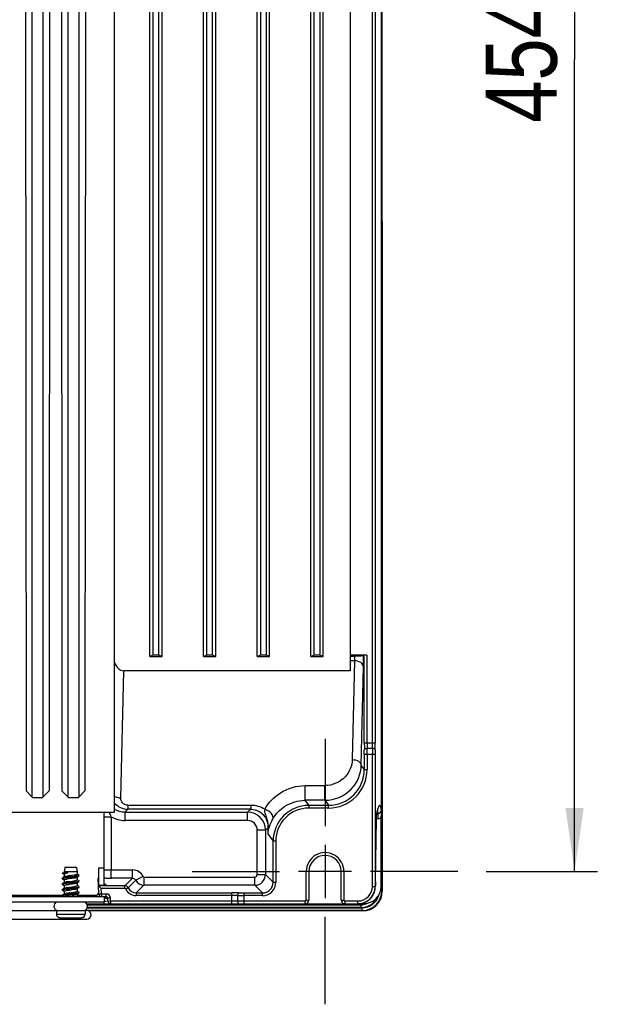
# Model space of a CAD drawing. Header units: inches. Extents: x 0 to 117, y 0 to 83.
# Tile 60 of 64: x 82.11 to 88.46, y 33.07 to 43.91. Entities that reach past the tile are written whole.
import ezdxf

# ---------------------------------------------------------------- set-up
doc = ezdxf.new("R2010")
doc.units = ezdxf.units.IN
doc.header["$LTSCALE"] = 6.431102
doc.header["$MEASUREMENT"] = 0
doc.linetypes.add('CENTER', pattern=[0.6, 0.375, -0.075, 0.075, -0.075])
doc.layers.get('0').update_dxf_attribs({"linetype": 'CONTINUOUS'})
doc.layers.add('DEFAULT_1', color=7, linetype='CENTER')
doc.styles.get("Standard").update_dxf_attribs({"font": 'txt', "width": 0.8})
doc.dimstyles.new('DIMSTYLE_1', dxfattribs={"dimtxt": 0.78125, "dimasz": 0.7, "dimexe": 0.18, "dimexo": 0.0625, "dimgap": 0.09, "dimtad": 1, "dimdec": 0, "dimzin": 4, "dimdsep": 46, "dimtxsty": 'STANDARD', "dimblk": '_FILLED', "dimblk1": '_FILLED', "dimblk2": '_FILLED', "dimcen": 0.09, "dimadec": 0, "dimazin": 0, "dimtfac": 1, "dimtdec": 0, "dimtofl": 0, "dimtmove": 0, "dimatfit": 3, "dimldrblk": '_FILLED', "dimfxl": 1, "dimtolj": 1, "dimtzin": 4, "dimarcsym": 0})

# ---------------------------------------------------------------- blocks, each defined once
blk = doc.blocks.new('_FILLED')
at = {"color": 0, "linetype": 'BYBLOCK'}
blk.add_solid([(0, 0), (-1, 0.143), (-1, -0.143)], dxfattribs=at)
blk = doc.blocks.new('*D6')
at = {"color": 7, "linetype": 'CONTINUOUS'}
for p, q in [((87.242, 52.405), (88.463, 52.405)), ((88.213, 52.405), (88.213, 43.468)), ((88.213, 34.531), (88.213, 43.468)), ((87.242, 34.531), (88.463, 34.531))]:
    blk.add_line(p, q, dxfattribs=at)
at = {"color": 7, "linetype": 'CONTINUOUS', "xscale": 0.7, "yscale": 0.7, "zscale": 0.7}
for p, rotation in [((88.213, 52.405), 90), ((88.213, 34.531), 270)]:
    blk.add_blockref('_FILLED', p, dxfattribs=dict(at, rotation=rotation))
at = {"color": 7, "linetype": 'CONTINUOUS', "insert": (87.236, 43.468), "char_height": 0.7812, "width": 1.875, "attachment_point": 2, "rotation": 90, "line_spacing_factor": 0.9}
blk.add_mtext('454', dxfattribs=at)

msp = doc.modelspace()

# ---------------------------------------------------------------- linework, layer by layer
at = {"color": 7, "linetype": 'CONTINUOUS'}
for p, q in [((86.098, 41.684), (86.098, 52.811)), ((86.092, 52.612), (86.092, 41.995)), ((86.088, 35.162), (86.088, 51.398)), ((85.99, 35.948), (85.99, 50.988)), ((86.02, 50.988), (86.02, 35.948)), ((82.171, 49.441), (82.179, 35.42)), ((82.442, 49.441), (82.433, 35.42)), ((82.564, 49.441), (82.573, 35.42)), ((82.836, 49.441), (82.827, 35.42)), ((83.153, 35.182), (83.153, 49.441)), ((82.247, 35.347), (82.247, 49.358)), ((82.365, 49.358), (82.365, 35.347)), ((82.641, 35.347), (82.641, 49.358)), ((82.759, 49.358), (82.759, 35.347)), ((83.539, 36.898), (83.539, 49.366)), ((83.579, 36.912), (83.579, 49.366)), ((83.637, 49.366), (83.637, 36.912)), ((83.677, 36.898), (83.677, 49.366)), ((84.13, 36.898), (84.13, 49.366)), ((84.169, 36.912), (84.169, 49.366)), ((84.228, 49.366), (84.228, 36.912)), ((84.267, 36.898), (84.267, 49.366)), ((84.72, 36.898), (84.72, 49.366)), ((84.76, 36.912), (84.76, 49.366)), ((84.819, 49.366), (84.819, 36.912)), ((84.858, 36.898), (84.858, 49.366)), ((85.311, 36.898), (85.311, 49.366)), ((85.35, 36.912), (85.35, 49.366)), ((85.409, 49.366), (85.409, 36.912)), ((85.449, 36.898), (85.449, 49.366)), ((85.744, 49.366), (85.744, 36.741)), ((86.088, 41.995), (86.092, 41.995)), ((86.093, 41.967), (86.092, 41.995)), ((86.098, 41.684), (86.093, 41.967)), ((86.088, 41.854), (86.092, 41.856)), ((86.092, 41.856), (86.093, 41.856)), ((86.093, 41.855), (86.093, 41.856)), ((86.093, 41.855), (86.093, 41.856)), ((86.093, 41.856), (86.093, 34.319)), ((86.093, 41.855), (86.093, 41.855)), ((86.093, 41.854), (86.093, 41.854)), ((86.093, 41.854), (86.093, 41.854)), ((86.096, 41.684), (86.098, 41.571)), ((86.098, 41.682), (86.098, 41.684)), ((86.098, 41.572), (86.098, 34.314)), ((83.579, 36.912), (83.539, 36.898)), ((83.539, 36.898), (83.677, 36.898)), ((83.677, 36.898), (83.637, 36.912)), ((84.169, 36.912), (84.13, 36.898)), ((84.13, 36.898), (84.267, 36.898)), ((84.267, 36.898), (84.228, 36.912)), ((84.76, 36.912), (84.72, 36.898)), ((84.72, 36.898), (84.858, 36.898)), ((84.858, 36.898), (84.819, 36.912)), ((85.35, 36.912), (85.311, 36.898)), ((85.311, 36.898), (85.449, 36.898)), ((85.449, 36.898), (85.409, 36.912)), ((85.929, 36.913), (85.744, 36.913)), ((85.744, 36.901), (85.792, 36.901)), ((85.791, 36.849), (85.744, 36.849)), ((85.791, 36.849), (85.767, 35.762)), ((85.9, 36.913), (85.891, 36.904)), ((85.9, 35.948), (85.9, 36.913)), ((85.929, 36.913), (85.929, 35.948)), ((83.222, 35.339), (83.253, 36.741)), ((85.744, 36.741), (83.253, 36.741)), ((85.866, 35.699), (85.89, 36.786)), ((85.9, 35.948), (86.02, 35.948)), ((85.99, 35.883), (85.93, 35.883)), ((86.019, 35.819), (85.901, 35.819)), ((85.901, 35.653), (85.901, 35.819)), ((85.93, 35.819), (85.93, 35.653)), ((85.989, 34.365), (85.989, 35.819)), ((86.019, 35.819), (86.019, 34.365)), ((85.901, 35.653), (85.866, 35.699)), ((85.901, 35.653), (85.93, 35.653)), ((85.249, 35.476), (85.466, 35.476)), ((85.249, 35.314), (85.249, 35.476)), ((85.466, 35.314), (85.466, 35.476)), ((82.179, 35.42), (82.247, 35.347)), ((82.365, 35.347), (82.433, 35.42)), ((82.573, 35.42), (82.641, 35.347)), ((82.759, 35.347), (82.827, 35.42)), ((83.299, 35.259), (84.65, 35.259)), ((83.299, 35.259), (83.299, 35.216)), ((84.65, 35.259), (84.65, 35.216)), ((85.466, 35.314), (85.249, 35.314)), ((85.29, 35.259), (85.249, 35.314)), ((85.29, 35.259), (85.507, 35.259)), ((85.29, 35.259), (85.29, 35.229)), ((85.507, 35.229), (85.29, 35.229)), ((85.466, 35.314), (85.507, 35.259)), ((85.507, 35.229), (85.507, 35.259)), ((77.61, 35.182), (83.035, 35.182)), ((83.035, 35.182), (83.035, 34.57)), ((83.036, 35.182), (83.153, 35.182)), ((83.036, 35.134), (83.115, 35.134)), ((83.115, 35.134), (83.115, 34.548)), ((83.265, 35.182), (83.299, 35.216)), ((83.265, 35.182), (84.616, 35.182)), ((83.265, 35.182), (83.265, 35.092)), ((84.65, 35.216), (83.299, 35.216)), ((84.65, 35.216), (84.616, 35.182)), ((84.616, 35.092), (84.616, 35.182)), ((86.034, 35.122), (86.034, 35.129)), ((86.034, 35.11), (86.034, 35.122)), ((86.036, 35.156), (86.035, 35.15)), ((86.035, 35.153), (86.036, 35.156)), ((86.049, 35.169), (86.049, 35.109)), ((86.085, 34.365), (86.086, 35.136)), ((84.616, 35.092), (83.265, 35.092)), ((84.812, 34.986), (84.839, 35.013)), ((84.839, 35.013), (84.838, 34.944)), ((86.022, 34.421), (86.034, 35.11)), ((86.049, 35.109), (86.033, 35.108)), ((86.033, 35.098), (86.033, 35.099)), ((84.812, 34.986), (84.722, 34.986)), ((84.722, 34.497), (84.722, 34.986)), ((84.812, 34.986), (84.812, 34.497)), ((84.838, 34.944), (84.897, 34.865)), ((84.926, 34.865), (84.897, 34.865)), ((84.897, 34.412), (84.897, 34.865)), ((84.926, 34.865), (84.926, 34.412)), ((85.468, 34.823), (85.468, 34.238)), ((82.605, 34.573), (82.6, 34.526)), ((82.735, 34.573), (82.605, 34.573)), ((82.735, 34.573), (82.741, 34.526)), ((82.979, 34.57), (83.039, 34.57)), ((82.979, 34.379), (82.979, 34.57)), ((83.039, 34.379), (83.039, 34.57)), ((82.643, 34.514), (82.578, 34.514)), ((82.579, 34.513), (82.578, 34.514)), ((82.58, 34.461), (82.584, 34.462)), ((82.602, 34.474), (82.588, 34.465)), ((82.6, 34.526), (82.6, 34.513)), ((82.6, 34.5), (82.6, 34.474)), ((82.741, 34.526), (82.601, 34.526)), ((82.602, 34.474), (82.604, 34.475)), ((82.614, 34.478), (82.621, 34.479)), ((82.621, 34.479), (82.639, 34.482)), ((82.652, 34.466), (82.69, 34.47)), ((82.659, 34.485), (82.68, 34.488)), ((82.661, 34.473), (82.686, 34.476)), ((82.691, 34.49), (82.71, 34.493)), ((82.733, 34.466), (82.737, 34.468)), ((82.737, 34.468), (82.739, 34.469)), ((82.741, 34.526), (82.741, 34.505)), ((82.741, 34.503), (82.741, 34.504)), ((82.741, 34.469), (82.741, 34.44)), ((82.761, 34.482), (82.763, 34.483)), ((82.763, 34.491), (82.762, 34.492)), ((83.039, 34.548), (83.351, 34.548)), ((83.351, 34.457), (83.351, 34.548)), ((83.468, 34.474), (83.386, 34.435)), ((83.475, 34.469), (84.694, 34.469)), ((83.475, 34.469), (83.475, 34.379)), ((84.694, 34.379), (84.694, 34.469)), ((84.722, 34.497), (84.812, 34.497)), ((84.897, 34.412), (84.812, 34.497)), ((85.261, 34.531), (85.175, 34.531)), ((85.29, 34.531), (85.261, 34.531)), ((85.261, 34.216), (85.261, 34.531)), ((85.645, 34.531), (85.29, 34.531)), ((85.29, 34.531), (85.29, 34.216)), ((85.674, 34.531), (85.645, 34.531)), ((85.645, 34.216), (85.645, 34.531)), ((85.76, 34.531), (85.674, 34.531)), ((85.674, 34.531), (85.674, 34.216)), ((82.578, 34.459), (82.579, 34.46)), ((82.578, 34.458), (82.578, 34.459)), ((82.578, 34.458), (82.578, 34.452)), ((82.578, 34.395), (82.578, 34.389)), ((82.578, 34.388), (82.578, 34.389)), ((82.579, 34.387), (82.578, 34.388)), ((82.579, 34.46), (82.58, 34.461)), ((82.58, 34.461), (82.58, 34.455)), ((82.58, 34.455), (82.602, 34.442)), ((82.588, 34.4), (82.595, 34.401)), ((82.602, 34.411), (82.593, 34.405)), ((82.6, 34.442), (82.6, 34.411)), ((82.6, 34.374), (82.6, 34.348)), ((82.602, 34.411), (82.603, 34.411)), ((82.603, 34.403), (82.623, 34.406)), ((82.617, 34.447), (82.624, 34.448)), ((82.631, 34.386), (82.65, 34.389)), ((82.633, 34.45), (82.652, 34.453)), ((82.633, 34.355), (82.652, 34.358)), ((82.636, 34.419), (82.655, 34.422)), ((82.652, 34.453), (82.683, 34.457)), ((82.652, 34.358), (82.684, 34.363)), ((82.655, 34.422), (82.687, 34.426)), ((82.66, 34.41), (82.686, 34.413)), ((82.66, 34.404), (82.686, 34.407)), ((82.66, 34.391), (82.681, 34.394)), ((82.683, 34.457), (82.703, 34.46)), ((82.684, 34.363), (82.704, 34.366)), ((82.687, 34.426), (82.706, 34.429)), ((82.691, 34.395), (82.71, 34.398)), ((82.732, 34.403), (82.736, 34.404)), ((82.736, 34.404), (82.739, 34.406)), ((82.741, 34.406), (82.741, 34.377)), ((82.758, 34.355), (82.761, 34.356)), ((82.76, 34.418), (82.761, 34.419)), ((82.761, 34.419), (82.762, 34.419)), ((82.763, 34.365), (82.762, 34.366)), ((82.763, 34.364), (82.763, 34.365)), ((82.979, 34.458), (82.974, 34.458)), ((82.979, 34.284), (82.974, 34.458)), ((83.267, 34.374), (82.976, 34.374)), ((83.007, 34.344), (82.976, 34.374)), ((82.996, 34.379), (83.034, 34.379)), ((83.055, 34.388), (83.055, 34.38)), ((83.351, 34.457), (83.118, 34.457)), ((83.351, 34.457), (83.267, 34.374)), ((83.267, 34.344), (83.267, 34.374)), ((83.386, 34.435), (83.303, 34.351)), ((83.392, 34.295), (83.475, 34.379)), ((84.694, 34.379), (83.475, 34.379)), ((84.694, 34.379), (84.779, 34.294)), ((84.897, 34.412), (84.926, 34.412)), ((85.989, 34.365), (86.019, 34.365)), ((86.022, 34.421), (86.022, 34.42)), ((77.821, 34.255), (83.059, 34.255)), ((82.577, 34.265), (78.284, 34.265)), ((82.578, 34.332), (82.578, 34.326)), ((82.579, 34.325), (82.578, 34.325)), ((82.578, 34.27), (82.579, 34.271)), ((82.578, 34.27), (82.578, 34.264)), ((82.578, 34.269), (82.578, 34.27)), ((82.578, 34.269), (82.578, 34.263)), ((82.578, 34.264), (82.595, 34.255)), ((82.578, 34.263), (82.578, 34.264)), ((82.579, 34.262), (82.584, 34.259)), ((82.602, 34.348), (82.593, 34.342)), ((82.602, 34.285), (82.593, 34.279)), ((82.6, 34.339), (82.619, 34.342)), ((82.6, 34.311), (82.6, 34.285)), ((82.6, 34.276), (82.616, 34.279)), ((82.601, 34.315), (82.604, 34.317)), ((82.602, 34.285), (82.604, 34.286)), ((82.615, 34.289), (82.622, 34.29)), ((82.619, 34.342), (82.656, 34.346)), ((82.62, 34.336), (82.656, 34.34)), ((82.63, 34.292), (82.649, 34.295)), ((82.634, 34.261), (82.654, 34.264)), ((82.637, 34.324), (82.657, 34.327)), ((82.651, 34.283), (82.69, 34.287)), ((82.652, 34.277), (82.69, 34.281)), ((82.654, 34.264), (82.685, 34.268)), ((82.656, 34.346), (82.682, 34.349)), ((82.656, 34.34), (82.682, 34.343)), ((82.657, 34.327), (82.688, 34.332)), ((82.659, 34.296), (82.68, 34.299)), ((82.685, 34.268), (82.705, 34.271)), ((82.688, 34.332), (82.708, 34.335)), ((82.691, 34.301), (82.71, 34.304)), ((82.732, 34.34), (82.735, 34.341)), ((82.734, 34.277), (82.738, 34.279)), ((82.735, 34.341), (82.739, 34.343)), ((82.738, 34.279), (82.739, 34.28)), ((82.954, 34.265), (82.74, 34.265)), ((82.741, 34.343), (82.741, 34.314)), ((82.741, 34.28), (82.741, 34.253)), ((82.761, 34.293), (82.763, 34.294)), ((82.763, 34.3), (82.763, 34.301)), ((82.763, 34.294), (82.763, 34.295)), ((82.979, 34.284), (83.008, 34.284)), ((83.267, 34.344), (83.007, 34.344)), ((83.008, 34.284), (83.007, 34.344)), ((83.008, 34.284), (83.059, 34.284)), ((83.008, 34.284), (83.008, 34.255)), ((83.039, 34.255), (83.039, 34.196)), ((83.059, 34.255), (83.059, 34.284)), ((83.276, 34.339), (83.303, 34.351)), ((83.392, 34.295), (84.444, 34.295)), ((83.392, 34.295), (83.392, 34.266)), ((84.444, 34.266), (83.392, 34.266)), ((84.444, 34.176), (84.444, 34.295)), ((84.508, 34.206), (84.508, 34.265)), ((84.573, 34.294), (84.779, 34.294)), ((84.573, 34.294), (84.573, 34.176)), ((84.779, 34.265), (84.573, 34.265)), ((84.779, 34.265), (84.779, 34.294)), ((86.079, 34.319), (86.093, 34.319)), ((86.098, 34.314), (86.093, 34.319)), ((77.842, 34.196), (83.039, 34.196)), ((82.846, 34.176), (85.83, 34.176)), ((85.863, 34.167), (82.852, 34.167)), ((82.855, 34.163), (85.867, 34.163)), ((83.04, 34.176), (83.04, 34.2)), ((83.108, 34.237), (83.078, 34.236)), ((83.079, 34.205), (83.078, 34.236)), ((83.079, 34.205), (83.109, 34.206)), ((83.109, 34.206), (83.108, 34.237)), ((83.109, 34.206), (85.251, 34.206)), ((83.109, 34.206), (83.109, 34.177)), ((85.251, 34.176), (85.251, 34.206)), ((85.261, 34.216), (85.29, 34.216)), ((85.645, 34.216), (85.674, 34.216)), ((85.684, 34.206), (85.83, 34.206)), ((85.684, 34.206), (85.684, 34.176)), ((85.83, 34.176), (85.83, 34.206)), ((85.832, 34.176), (85.895, 34.176)), ((85.863, 34.167), (85.863, 34.176)), ((85.863, 34.167), (85.867, 34.163)), ((85.867, 34.135), (85.867, 34.163)), ((78.033, 34.101), (82.828, 34.101)), ((82.513, 34.101), (82.513, 34.062)), ((82.513, 34.062), (82.828, 34.062)), ((85.876, 34.103), (82.828, 34.103)), ((82.828, 34.101), (82.828, 34.062)), ((82.843, 34.101), (82.848, 34.101)), ((82.852, 34.13), (85.876, 34.13)), ((85.867, 34.135), (82.855, 34.135)), ((85.881, 34.098), (82.865, 34.098)), ((85.876, 34.103), (85.876, 34.13)), ((85.876, 34.103), (85.881, 34.098)), ((78.033, 34.006), (82.848, 34.006)), ((82.552, 34.022), (82.789, 34.022))]:
    msp.add_line(p, q, dxfattribs=at)
for points in [[(86.093, 41.855), (86.093, 41.857), (86.093, 41.858), (86.092, 41.859), (86.092, 41.86), (86.092, 41.861), (86.092, 41.862), (86.091, 41.863), (86.091, 41.864), (86.09, 41.865), (86.09, 41.866), (86.089, 41.867), (86.089, 41.868), (86.088, 41.869), (86.088, 41.869)], [(86.093, 41.856), (86.093, 41.856), (86.093, 41.856), (86.093, 41.855)], [(86.046, 35.208), (86.048, 35.216), (86.05, 35.223), (86.051, 35.226)], [(86.034, 35.129), (86.034, 35.135), (86.035, 35.137)], [(86.035, 35.15), (86.037, 35.16), (86.039, 35.174)], [(86.035, 35.137), (86.035, 35.142), (86.035, 35.144), (86.035, 35.145), (86.035, 35.147), (86.035, 35.148), (86.035, 35.149)], [(86.039, 35.174), (86.041, 35.186), (86.044, 35.198), (86.046, 35.208)], [(82.579, 34.513), (82.592, 34.506), (82.599, 34.502)], [(82.739, 34.469), (82.749, 34.475), (82.757, 34.479)], [(82.762, 34.492), (82.75, 34.498), (82.743, 34.503)], [(82.579, 34.45), (82.592, 34.443), (82.599, 34.439)], [(82.593, 34.405), (82.581, 34.398), (82.579, 34.397)], [(82.579, 34.387), (82.592, 34.38), (82.599, 34.376)], [(82.739, 34.406), (82.749, 34.412), (82.757, 34.416)], [(82.739, 34.343), (82.749, 34.349), (82.757, 34.353)], [(82.762, 34.429), (82.747, 34.437), (82.742, 34.441)], [(82.762, 34.366), (82.748, 34.374), (82.742, 34.377)], [(82.593, 34.342), (82.581, 34.335), (82.579, 34.334)], [(82.579, 34.325), (82.592, 34.317), (82.599, 34.313)], [(82.593, 34.279), (82.581, 34.272), (82.579, 34.271)], [(82.739, 34.28), (82.749, 34.286), (82.757, 34.29)], [(82.762, 34.303), (82.748, 34.311), (82.742, 34.314)]]:
    msp.add_lwpolyline(points, dxfattribs=at)
for centre, radius, start, end in [((92.318, 35.946), 6.418, 179.9794, 180.6624), ((81.451, 35.82), 4.449, 359.9839, 0.6579), ((90.543, 35.946), 4.613, 179.981, 180.7812), ((79.191, 35.821), 6.739, 359.9869, 0.5346), ((93.207, 35.821), 7.218, 179.501, 180.0123), ((81.049, 35.946), 4.941, 359.2708, 0.0178), ((79.142, 35.946), 6.878, 359.3818, 0.0192), ((90.787, 35.82), 4.768, 179.386, 180.015), ((85.507, 35.652), 0.423, 270.0029, 0.0255), ((85.507, 35.652), 0.393, 269.9924, 0.0252), ((83.299, 35.411), 0.194, 221.072, 269.9977), ((84.65, 34.953), 0.305, 59.3357, 90.0085), ((85.29, 34.865), 0.393, 90.0012, 180.0118), ((85.29, 34.865), 0.364, 90.0028, 180.0251), ((84.616, 34.986), 0.197, 0.0237, 89.9762), ((85.873, 35.14), 0.178, 16.9517, 17.7174), ((86.048, 35.208), 0.0392, 271.7282, 281.5374), ((86.048, 35.209), 0.0395, 311.6032, 321.4801), ((84.616, 34.986), 0.106, 359.9847, 90.0153), ((86.048, 35.147), 0.0382, 271.5726, 279.851), ((86.003, 34.906), 1.166, 175.3131, 178.1201), ((85.183, 34.924), 0.346, 170.4336, 176.6564), ((85.468, 34.531), 0.207, 359.9978, 179.9988), ((85.468, 34.531), 0.177, 0, 180), ((82.645, 34.195), 0.274, 99.4738, 100.2187), ((82.661, 34.099), 0.371, 98.7211, 99.4697), ((82.69, 33.91), 0.563, 97.7143, 98.6982), ((82.697, 33.854), 0.613, 97.5769, 98.5193), ((82.737, 33.56), 0.916, 97.0609, 97.7306), ((82.676, 34.237), 0.279, 100.3915, 101.9837), ((82.713, 34.033), 0.487, 99.399, 100.4274), ((82.853, 32.618), 1.864, 96.2951, 97.0241), ((82.764, 33.73), 0.793, 98.7281, 99.4159), ((82.805, 33.432), 1.063, 98.4643, 99.0033), ((83.185, 29.65), 4.851, 96.1987, 96.3474), ((82.944, 32.497), 2.009, 98.1718, 98.4715), ((82.363, 36.703), 2.237, 278.1439, 278.4146), ((82.609, 35.045), 0.593, 279.0834, 279.9638), ((82.642, 34.89), 0.403, 279.6809, 280.8903), ((83.351, 34.418), 0.13, 25.362, 90.0059), ((84.694, 34.497), 0.118, 270.0344, 359.9656), ((84.694, 34.497), 0.0275, 269.979, 0.021), ((82.642, 34.148), 0.258, 99.4411, 100.6186), ((82.647, 34.178), 0.285, 99.487, 99.9908), ((82.663, 34.078), 0.387, 98.5297, 99.4613), ((82.658, 34.054), 0.353, 98.9804, 99.4726), ((82.658, 34.045), 0.356, 98.936, 99.4748), ((82.684, 33.881), 0.522, 97.8253, 98.898), ((82.731, 33.543), 0.864, 97.1225, 97.8447), ((82.682, 34.111), 0.312, 100.1759, 101.6345), ((82.698, 33.995), 0.397, 99.7249, 100.9381), ((82.837, 32.69), 1.729, 96.3147, 97.111), ((82.706, 34.009), 0.446, 99.5127, 100.6105), ((82.843, 32.632), 1.781, 96.3032, 97.0828), ((82.708, 33.905), 0.457, 99.4571, 100.5299), ((82.72, 33.899), 0.526, 99.236, 100.204), ((83.139, 30.002), 4.434, 96.2066, 96.3724), ((83.165, 29.761), 4.67, 96.2021, 96.3603), ((82.964, 32.272), 2.14, 98.1684, 98.4473), ((82.383, 36.469), 2.097, 278.1727, 278.4584), ((82.612, 34.938), 0.579, 279.1158, 280.0127), ((82.996, 33.65), 0.729, 90.0008, 90.2838), ((83.475, 34.477), 0.0984, 205.3702, 269.9658), ((84.779, 34.412), 0.148, 270.0087, 359.9925), ((84.779, 34.412), 0.118, 269.978, 0.022), ((85.83, 34.365), 0.159, 269.9797, 359.9949), ((85.895, 34.366), 0.189, 270.0525, 359.9092), ((85.829, 34.365), 0.19, 342.0379, 359.9343), ((85.828, 34.366), 0.193, 351.4076, 359.8035), ((90.614, 34.347), 4.593, 179.0762, 179.7685), ((82.648, 33.99), 0.29, 99.4759, 99.9811), ((82.648, 33.98), 0.295, 99.4824, 99.8979), ((82.671, 33.906), 0.433, 98.1445, 99.3585), ((82.665, 33.881), 0.395, 98.4837, 99.452), ((82.698, 33.657), 0.621, 97.5506, 98.4775), ((82.712, 33.618), 0.724, 97.3467, 98.1674), ((82.686, 33.993), 0.335, 100.0373, 101.4245), ((82.695, 33.913), 0.385, 99.7458, 100.9878), ((82.713, 33.782), 0.485, 99.366, 100.4067), ((82.727, 33.766), 0.566, 99.1456, 100.0636), ((82.951, 32.264), 2.054, 98.1661, 98.4564), ((82.372, 36.457), 2.18, 278.1434, 278.419), ((82.218, 38.613), 4.288, 276.207, 276.3791), ((82.216, 38.622), 4.304, 276.2083, 276.3796), ((82.92, 34.314), 0.0591, 270, 349.4021), ((83.008, 34.284), 0.0295, 181.5, 270), ((83.059, 34.235), 0.0492, 1.5, 90), ((83.059, 34.235), 0.0197, 1.5, 90), ((83.392, 34.393), 0.128, 205.363, 270), ((83.392, 34.393), 0.0983, 205.3446, 270.0324), ((84.446, 27.878), 6.418, 89.3376, 90.0206), ((84.446, 29.652), 4.613, 89.2188, 90.019), ((84.571, 41.004), 6.739, 269.4654, 270.0131), ((84.572, 38.744), 4.449, 269.3421, 270.0161), ((85.832, 34.365), 0.189, 269.9982, 351.3958), ((85.876, 34.319), 0.217, 270.0059, 359.9941), ((85.876, 34.319), 0.189, 269.9956, 344.6438), ((85.881, 34.314), 0.217, 270.0135, 359.9855), ((85.83, 34.365), 0.189, 288.0312, 341.9589), ((82.533, 34.148), 0.0475, 108.1627, 265.7143), ((82.808, 34.148), 0.0475, 274.2857, 90), ((83.077, 31.274), 2.962, 90.3585, 90.7391), ((83.074, 35.934), 1.73, 268.8525, 269.5047), ((83.069, 35.301), 1.097, 269.5166, 269.8104), ((83.109, 34.206), 0.0295, 181.5, 270), ((85.251, 34.216), 0.0394, 270, 360), ((85.251, 34.216), 0.00984, 270.0004, 0.0021), ((85.684, 34.216), 0.0394, 180, 270), ((85.684, 34.216), 0.00984, 180.0002, 269.9998), ((85.83, 34.367), 0.19, 270.0653, 287.957), ((85.863, 34.333), 0.167, 270.0667, 287.9377), ((85.867, 34.328), 0.165, 270.0062, 276.0272), ((82.552, 34.062), 0.0394, 180, 270), ((82.789, 34.062), 0.0394, 270, 360), ((82.848, 34.053), 0.0475, 270, 90)]:
    msp.add_arc(centre, radius, start, end, dxfattribs=at)
msp.add_ellipse((83.255, 36.925), major_axis=(0.004, 0.184), ratio=0.642697, start_param=-4.160571, end_param=-3.127472, dxfattribs=at)
for points in [[(86.093, 41.967), (86.093, 41.963), (86.09, 41.96), (86.088, 41.958)], [(86.088, 41.869), (86.091, 41.865), (86.093, 41.86), (86.093, 41.856)], [(83.115, 35.134), (83.11, 35.151), (83.104, 35.167), (83.098, 35.182)], [(83.115, 35.134), (83.159, 35.107), (83.213, 35.092), (83.265, 35.092)], [(83.265, 35.182), (83.226, 35.182), (83.185, 35.195), (83.153, 35.218)], [(86.041, 35.19), (86.039, 35.179), (86.037, 35.167), (86.036, 35.156)], [(86.046, 35.214), (86.045, 35.206), (86.043, 35.198), (86.041, 35.19)], [(86.044, 35.192), (86.046, 35.184), (86.048, 35.177), (86.049, 35.169)], [(86.055, 35.109), (86.068, 35.111), (86.081, 35.123), (86.086, 35.136)], [(86.056, 35.17), (86.063, 35.171), (86.069, 35.174), (86.075, 35.179)], [(86.079, 35.184), (86.085, 35.191), (86.088, 35.2), (86.088, 35.208)], [(84.841, 35.001), (84.84, 35.005), (84.839, 35.009), (84.84, 35.012)], [(84.842, 34.981), (84.843, 34.988), (84.842, 34.994), (84.841, 35.001)], [(82.584, 34.462), (82.588, 34.463), (82.592, 34.464), (82.596, 34.465)], [(82.604, 34.475), (82.607, 34.476), (82.611, 34.477), (82.614, 34.478)], [(82.616, 34.462), (82.628, 34.463), (82.64, 34.465), (82.652, 34.466)], [(82.741, 34.483), (82.745, 34.483), (82.75, 34.484), (82.754, 34.485)], [(83.475, 34.469), (83.472, 34.469), (83.469, 34.471), (83.468, 34.474)], [(82.579, 34.397), (82.582, 34.399), (82.585, 34.399), (82.588, 34.4)], [(83.303, 34.351), (83.297, 34.364), (83.281, 34.374), (83.267, 34.374)], [(83.351, 34.457), (83.365, 34.457), (83.38, 34.448), (83.386, 34.435)], [(82.584, 34.273), (82.589, 34.274), (82.593, 34.275), (82.597, 34.276)], [(82.586, 34.337), (82.591, 34.338), (82.595, 34.339), (82.6, 34.339)], [(82.604, 34.286), (82.608, 34.287), (82.611, 34.288), (82.615, 34.289)], [(82.616, 34.279), (82.628, 34.28), (82.64, 34.282), (82.651, 34.283)], [(82.616, 34.273), (82.628, 34.274), (82.64, 34.276), (82.652, 34.277)], [(83.267, 34.344), (83.271, 34.344), (83.274, 34.342), (83.276, 34.339)], [(85.946, 34.152), (85.986, 34.17), (86.022, 34.205), (86.041, 34.245)], [(82.498, 34.18), (82.503, 34.188), (82.511, 34.195), (82.52, 34.196)], [(85.867, 34.135), (85.894, 34.135), (85.921, 34.141), (85.946, 34.152)], [(85.95, 34.185), (85.93, 34.174), (85.907, 34.166), (85.884, 34.164)], [(82.51, 34.104), (82.505, 34.107), (82.501, 34.111), (82.498, 34.116)]]:
    msp.add_open_spline(points, degree=3, dxfattribs=at)
for points, knots in [([(83.637, 36.912), (83.634, 36.913), (83.624, 36.912), (83.608, 36.913), (83.591, 36.912), (83.581, 36.913), (83.579, 36.912)], [0, 0, 0, 0, 0.16866, 0.508634, 0.844137, 1, 1, 1, 1]), ([(84.228, 36.912), (84.225, 36.913), (84.215, 36.912), (84.198, 36.913), (84.182, 36.912), (84.172, 36.913), (84.169, 36.912)], [0, 0, 0, 0, 0.16866, 0.508634, 0.844137, 1, 1, 1, 1]), ([(84.819, 36.912), (84.815, 36.913), (84.805, 36.912), (84.789, 36.913), (84.773, 36.912), (84.763, 36.913), (84.76, 36.912)], [0, 0, 0, 0, 0.16866, 0.508634, 0.844137, 1, 1, 1, 1]), ([(85.409, 36.912), (85.406, 36.913), (85.396, 36.912), (85.379, 36.913), (85.363, 36.912), (85.353, 36.913), (85.35, 36.912)], [0, 0, 0, 0, 0.16866, 0.508634, 0.844137, 1, 1, 1, 1]), ([(85.792, 36.901), (85.792, 36.896), (85.792, 36.879), (85.792, 36.862), (85.791, 36.849)], [0, 0, 0, 0, 0.270557, 1, 1, 1, 1]), ([(85.89, 36.786), (85.889, 36.803), (85.857, 36.841), (85.815, 36.849), (85.791, 36.849)], [0, 0, 0, 0, 0.426769, 1, 1, 1, 1]), ([(85.891, 36.904), (85.889, 36.902), (85.877, 36.904), (85.858, 36.901), (85.828, 36.901), (85.805, 36.901), (85.792, 36.901)], [0, 0, 0, 0, 0.083703, 0.301078, 0.621744, 1, 1, 1, 1]), ([(85.89, 36.786), (85.89, 36.795), (85.89, 36.834), (85.891, 36.873), (85.891, 36.904)], [0, 0, 0, 0, 0.223362, 1, 1, 1, 1]), ([(85.929, 36.913), (85.923, 36.913), (85.913, 36.914), (85.904, 36.913), (85.901, 36.913), (85.9, 36.913)], [0, 0, 0, 0, 0.697689, 0.915843, 1, 1, 1, 1]), ([(85.93, 35.883), (85.923, 35.883), (85.913, 35.882), (85.901, 35.875), (85.9, 35.871)], [0, 0, 0, 0, 0.630404, 1, 1, 1, 1]), ([(86.019, 35.871), (86.019, 35.875), (86.007, 35.883), (85.997, 35.883), (85.99, 35.883)], [0, 0, 0, 0, 0.368407, 1, 1, 1, 1]), ([(85.767, 35.762), (85.766, 35.694), (85.703, 35.541), (85.547, 35.476), (85.466, 35.476)], [0, 0, 0, 0, 0.460056, 1, 1, 1, 1]), ([(85.767, 35.762), (85.791, 35.762), (85.833, 35.754), (85.865, 35.717), (85.866, 35.699)], [0, 0, 0, 0, 0.572965, 1, 1, 1, 1]), ([(85.466, 35.314), (85.571, 35.314), (85.78, 35.4), (85.864, 35.605), (85.866, 35.699)], [0, 0, 0, 0, 0.525857, 1, 1, 1, 1]), ([(84.805, 35.216), (84.846, 35.289), (84.973, 35.424), (85.155, 35.476), (85.249, 35.476)], [0, 0, 0, 0, 0.46966, 1, 1, 1, 1]), ([(82.247, 35.347), (82.247, 35.345), (82.256, 35.347), (82.265, 35.345), (82.285, 35.346), (82.306, 35.345), (82.327, 35.346), (82.347, 35.345), (82.356, 35.347), (82.365, 35.345), (82.365, 35.347)], [0, 0, 0, 0, 0.038396, 0.146788, 0.308833, 0.499965, 0.691101, 0.853168, 0.961595, 1, 1, 1, 1]), ([(82.641, 35.347), (82.641, 35.345), (82.65, 35.347), (82.659, 35.345), (82.679, 35.346), (82.7, 35.345), (82.721, 35.346), (82.741, 35.345), (82.75, 35.347), (82.759, 35.345), (82.759, 35.347)], [0, 0, 0, 0, 0.038396, 0.146788, 0.308833, 0.499965, 0.691101, 0.853168, 0.961595, 1, 1, 1, 1]), ([(83.222, 35.339), (83.204, 35.339), (83.18, 35.343), (83.158, 35.352), (83.153, 35.354)], [0, 0, 0, 0, 0.761215, 1, 1, 1, 1]), ([(83.299, 35.259), (83.277, 35.259), (83.235, 35.278), (83.222, 35.32), (83.222, 35.339)], [0, 0, 0, 0, 0.53912, 1, 1, 1, 1]), ([(84.893, 35.108), (84.925, 35.164), (85.027, 35.272), (85.172, 35.314), (85.249, 35.314)], [0, 0, 0, 0, 0.457041, 1, 1, 1, 1]), ([(86.088, 35.208), (86.085, 35.22), (86.082, 35.234), (86.071, 35.259), (86.06, 35.254), (86.056, 35.245), (86.051, 35.231), (86.048, 35.22), (86.046, 35.214)], [0, 0, 0, 0, 0.358997, 0.51895, 0.573603, 0.66518, 0.806299, 1, 1, 1, 1]), ([(84.65, 35.216), (84.682, 35.216), (84.743, 35.2), (84.82, 35.129), (84.841, 35.056), (84.839, 35.013)], [0, 0, 0, 0, 0.320089, 0.576625, 1, 1, 1, 1]), ([(84.805, 35.216), (84.798, 35.197), (84.81, 35.157), (84.837, 35.091), (84.844, 35.036), (84.841, 35.001)], [0, 0, 0, 0, 0.27173, 0.515149, 1, 1, 1, 1]), ([(84.893, 35.108), (84.897, 35.116), (84.896, 35.147), (84.863, 35.188), (84.827, 35.209), (84.805, 35.216)], [0, 0, 0, 0, 0.187514, 0.560324, 1, 1, 1, 1]), ([(86.033, 35.099), (86.034, 35.105), (86.034, 35.123), (86.034, 35.142), (86.035, 35.153)], [0, 0, 0, 0, 0.342755, 1, 1, 1, 1]), ([(86.086, 35.136), (86.086, 35.138), (86.087, 35.147), (86.088, 35.155), (86.088, 35.162)], [0, 0, 0, 0, 0.200081, 1, 1, 1, 1]), ([(84.842, 34.981), (84.845, 34.997), (84.861, 35.04), (84.879, 35.082), (84.893, 35.108)], [0, 0, 0, 0, 0.354656, 1, 1, 1, 1]), ([(82.6, 34.502), (82.6, 34.503), (82.601, 34.504), (82.602, 34.505), (82.603, 34.505)], [0, 0, 0, 0, 0.387923, 1, 1, 1, 1]), ([(82.603, 34.505), (82.603, 34.506), (82.608, 34.508), (82.614, 34.509), (82.618, 34.51)], [0, 0, 0, 0, 0.178468, 1, 1, 1, 1]), ([(82.686, 34.476), (82.691, 34.476), (82.71, 34.478), (82.728, 34.481), (82.741, 34.483)], [0, 0, 0, 0, 0.283025, 1, 1, 1, 1]), ([(82.69, 34.47), (82.695, 34.471), (82.712, 34.473), (82.729, 34.475), (82.741, 34.477)], [0, 0, 0, 0, 0.283075, 1, 1, 1, 1]), ([(82.712, 34.462), (82.714, 34.462), (82.721, 34.463), (82.728, 34.465), (82.733, 34.466)], [0, 0, 0, 0, 0.29532, 1, 1, 1, 1]), ([(82.718, 34.495), (82.724, 34.496), (82.731, 34.497), (82.74, 34.5), (82.741, 34.502)], [0, 0, 0, 0, 0.677565, 1, 1, 1, 1]), ([(82.741, 34.477), (82.743, 34.477), (82.75, 34.479), (82.757, 34.48), (82.761, 34.482)], [0, 0, 0, 0, 0.344573, 1, 1, 1, 1]), ([(82.754, 34.485), (82.756, 34.486), (82.758, 34.487), (82.763, 34.488), (82.763, 34.49)], [0, 0, 0, 0, 0.398326, 1, 1, 1, 1]), ([(82.763, 34.49), (82.763, 34.49), (82.763, 34.49), (82.763, 34.491), (82.763, 34.491)], [0, 0, 0, 0, 0.450787, 1, 1, 1, 1]), ([(83.118, 34.457), (83.116, 34.459), (83.118, 34.47), (83.115, 34.487), (83.115, 34.516), (83.115, 34.536), (83.115, 34.548)], [0, 0, 0, 0, 0.084575, 0.302935, 0.623765, 1, 1, 1, 1]), ([(82.578, 34.453), (82.579, 34.454), (82.579, 34.454), (82.58, 34.455), (82.58, 34.455)], [0, 0, 0, 0, 0.429024, 1, 1, 1, 1]), ([(82.578, 34.452), (82.578, 34.453), (82.578, 34.453), (82.578, 34.453), (82.578, 34.453)], [0, 0, 0, 0, 0.456958, 1, 1, 1, 1]), ([(82.579, 34.45), (82.579, 34.451), (82.578, 34.451), (82.578, 34.452), (82.578, 34.452)], [0, 0, 0, 0, 0.58205, 1, 1, 1, 1]), ([(82.578, 34.396), (82.578, 34.396), (82.578, 34.397), (82.579, 34.397), (82.579, 34.397)], [0, 0, 0, 0, 0.425122, 1, 1, 1, 1]), ([(82.578, 34.389), (82.578, 34.392), (82.588, 34.394), (82.594, 34.395), (82.6, 34.396)], [0, 0, 0, 0, 0.285676, 1, 1, 1, 1]), ([(82.58, 34.455), (82.581, 34.455), (82.587, 34.457), (82.593, 34.458), (82.597, 34.459)], [0, 0, 0, 0, 0.172677, 1, 1, 1, 1]), ([(82.6, 34.441), (82.601, 34.441), (82.601, 34.441), (82.602, 34.442), (82.602, 34.442)], [0, 0, 0, 0, 0.438632, 1, 1, 1, 1]), ([(82.6, 34.439), (82.6, 34.44), (82.6, 34.44), (82.6, 34.44), (82.6, 34.441)], [0, 0, 0, 0, 0.468409, 1, 1, 1, 1]), ([(82.6, 34.376), (82.6, 34.377), (82.6, 34.378), (82.601, 34.378), (82.602, 34.379)], [0, 0, 0, 0, 0.413682, 1, 1, 1, 1]), ([(82.602, 34.442), (82.603, 34.443), (82.608, 34.445), (82.613, 34.446), (82.617, 34.447)], [0, 0, 0, 0, 0.176466, 1, 1, 1, 1]), ([(82.602, 34.379), (82.603, 34.379), (82.609, 34.382), (82.616, 34.384), (82.622, 34.385)], [0, 0, 0, 0, 0.15784, 1, 1, 1, 1]), ([(82.602, 34.348), (82.603, 34.348), (82.61, 34.351), (82.618, 34.353), (82.625, 34.354)], [0, 0, 0, 0, 0.158613, 1, 1, 1, 1]), ([(82.603, 34.411), (82.604, 34.412), (82.609, 34.414), (82.615, 34.415), (82.619, 34.416)], [0, 0, 0, 0, 0.182205, 1, 1, 1, 1]), ([(82.686, 34.413), (82.691, 34.413), (82.709, 34.415), (82.728, 34.418), (82.741, 34.42)], [0, 0, 0, 0, 0.282997, 1, 1, 1, 1]), ([(82.686, 34.407), (82.692, 34.407), (82.71, 34.409), (82.728, 34.412), (82.741, 34.414)], [0, 0, 0, 0, 0.283064, 1, 1, 1, 1]), ([(82.694, 34.351), (82.699, 34.351), (82.714, 34.353), (82.73, 34.355), (82.741, 34.357)], [0, 0, 0, 0, 0.282646, 1, 1, 1, 1]), ([(82.706, 34.429), (82.714, 34.431), (82.725, 34.433), (82.738, 34.436), (82.74, 34.439)], [0, 0, 0, 0, 0.662746, 1, 1, 1, 1]), ([(82.71, 34.398), (82.713, 34.399), (82.72, 34.4), (82.727, 34.401), (82.732, 34.403)], [0, 0, 0, 0, 0.293132, 1, 1, 1, 1]), ([(82.713, 34.367), (82.72, 34.369), (82.727, 34.371), (82.741, 34.374), (82.741, 34.377)], [0, 0, 0, 0, 0.707467, 1, 1, 1, 1]), ([(82.74, 34.439), (82.741, 34.439), (82.741, 34.439), (82.741, 34.44), (82.741, 34.44)], [0, 0, 0, 0, 0.539663, 1, 1, 1, 1]), ([(82.741, 34.42), (82.743, 34.42), (82.751, 34.422), (82.758, 34.422), (82.762, 34.425)], [0, 0, 0, 0, 0.358783, 1, 1, 1, 1]), ([(82.741, 34.414), (82.743, 34.414), (82.749, 34.415), (82.756, 34.416), (82.76, 34.418)], [0, 0, 0, 0, 0.32062, 1, 1, 1, 1]), ([(82.741, 34.357), (82.746, 34.358), (82.753, 34.359), (82.762, 34.361), (82.763, 34.363)], [0, 0, 0, 0, 0.691101, 1, 1, 1, 1]), ([(82.741, 34.351), (82.743, 34.351), (82.749, 34.352), (82.754, 34.353), (82.758, 34.355)], [0, 0, 0, 0, 0.309026, 1, 1, 1, 1]), ([(82.761, 34.356), (82.762, 34.356), (82.762, 34.357), (82.763, 34.357), (82.763, 34.357)], [0, 0, 0, 0, 0.578424, 1, 1, 1, 1]), ([(82.763, 34.427), (82.763, 34.427), (82.763, 34.428), (82.762, 34.428), (82.762, 34.428)], [0, 0, 0, 0, 0.428914, 1, 1, 1, 1]), ([(82.762, 34.425), (82.762, 34.426), (82.763, 34.426), (82.763, 34.427), (82.763, 34.427)], [0, 0, 0, 0, 0.570186, 1, 1, 1, 1]), ([(82.762, 34.419), (82.762, 34.42), (82.763, 34.42), (82.763, 34.421), (82.763, 34.421)], [0, 0, 0, 0, 0.567284, 1, 1, 1, 1]), ([(82.976, 34.379), (82.976, 34.38), (82.985, 34.378), (82.988, 34.379), (82.992, 34.379)], [0, 0, 0, 0, 0.284014, 1, 1, 1, 1]), ([(83.034, 34.379), (83.039, 34.379), (83.046, 34.379), (83.052, 34.38), (83.055, 34.379), (83.055, 34.38)], [0, 0, 0, 0, 0.704001, 0.922027, 1, 1, 1, 1]), ([(83.038, 34.461), (83.04, 34.46), (83.046, 34.46), (83.052, 34.46), (83.057, 34.459)], [0, 0, 0, 0, 0.172707, 1, 1, 1, 1]), ([(83.055, 34.388), (83.055, 34.389), (83.046, 34.387), (83.042, 34.388), (83.039, 34.388)], [0, 0, 0, 0, 0.278144, 1, 1, 1, 1]), ([(83.057, 34.459), (83.061, 34.459), (83.082, 34.458), (83.102, 34.458), (83.118, 34.457)], [0, 0, 0, 0, 0.216385, 1, 1, 1, 1]), ([(82.578, 34.332), (82.578, 34.333), (82.578, 34.333), (82.578, 34.334), (82.579, 34.334)], [0, 0, 0, 0, 0.427077, 1, 1, 1, 1]), ([(82.578, 34.326), (82.578, 34.329), (82.589, 34.331), (82.595, 34.333), (82.6, 34.333)], [0, 0, 0, 0, 0.285238, 1, 1, 1, 1]), ([(82.578, 34.325), (82.578, 34.325), (82.578, 34.326), (82.578, 34.326), (82.578, 34.326)], [0, 0, 0, 0, 0.55893, 1, 1, 1, 1]), ([(82.578, 34.264), (82.579, 34.265), (82.585, 34.268), (82.592, 34.269), (82.598, 34.27)], [0, 0, 0, 0, 0.133601, 1, 1, 1, 1]), ([(82.579, 34.262), (82.579, 34.262), (82.578, 34.262), (82.578, 34.263), (82.578, 34.263)], [0, 0, 0, 0, 0.598499, 1, 1, 1, 1]), ([(82.579, 34.334), (82.58, 34.335), (82.582, 34.336), (82.585, 34.336), (82.586, 34.337)], [0, 0, 0, 0, 0.414981, 1, 1, 1, 1]), ([(82.579, 34.271), (82.58, 34.272), (82.582, 34.272), (82.583, 34.273), (82.584, 34.273)], [0, 0, 0, 0, 0.425566, 1, 1, 1, 1]), ([(82.6, 34.313), (82.6, 34.314), (82.6, 34.314), (82.601, 34.315), (82.601, 34.315)], [0, 0, 0, 0, 0.436215, 1, 1, 1, 1]), ([(82.604, 34.317), (82.605, 34.317), (82.61, 34.319), (82.615, 34.32), (82.62, 34.321)], [0, 0, 0, 0, 0.184782, 1, 1, 1, 1]), ([(82.607, 34.255), (82.608, 34.255), (82.614, 34.257), (82.62, 34.258), (82.626, 34.259)], [0, 0, 0, 0, 0.198818, 1, 1, 1, 1]), ([(82.69, 34.287), (82.695, 34.288), (82.712, 34.29), (82.729, 34.292), (82.741, 34.294)], [0, 0, 0, 0, 0.283029, 1, 1, 1, 1]), ([(82.69, 34.281), (82.695, 34.282), (82.712, 34.284), (82.729, 34.286), (82.741, 34.288)], [0, 0, 0, 0, 0.283047, 1, 1, 1, 1]), ([(82.694, 34.345), (82.699, 34.345), (82.714, 34.347), (82.73, 34.349), (82.741, 34.351)], [0, 0, 0, 0, 0.282662, 1, 1, 1, 1]), ([(82.705, 34.271), (82.708, 34.272), (82.718, 34.274), (82.727, 34.275), (82.734, 34.277)], [0, 0, 0, 0, 0.305283, 1, 1, 1, 1]), ([(82.708, 34.335), (82.71, 34.335), (82.718, 34.337), (82.726, 34.338), (82.732, 34.34)], [0, 0, 0, 0, 0.295929, 1, 1, 1, 1]), ([(82.71, 34.304), (82.718, 34.305), (82.727, 34.308), (82.74, 34.31), (82.741, 34.313)], [0, 0, 0, 0, 0.685714, 1, 1, 1, 1]), ([(82.741, 34.345), (82.741, 34.345), (82.741, 34.346), (82.74, 34.347), (82.74, 34.347)], [0, 0, 0, 0, 0.424796, 1, 1, 1, 1]), ([(82.741, 34.294), (82.746, 34.295), (82.753, 34.296), (82.761, 34.298), (82.763, 34.3)], [0, 0, 0, 0, 0.669036, 1, 1, 1, 1]), ([(82.741, 34.288), (82.743, 34.288), (82.75, 34.289), (82.757, 34.291), (82.761, 34.293)], [0, 0, 0, 0, 0.335184, 1, 1, 1, 1]), ([(82.763, 34.301), (82.763, 34.302), (82.762, 34.302), (82.762, 34.302), (82.762, 34.303)], [0, 0, 0, 0, 0.427063, 1, 1, 1, 1]), ([(84.508, 34.265), (84.509, 34.272), (84.509, 34.282), (84.516, 34.294), (84.521, 34.295)], [0, 0, 0, 0, 0.630403, 1, 1, 1, 1]), ([(83.059, 34.236), (83.061, 34.236), (83.067, 34.236), (83.074, 34.236), (83.078, 34.236)], [0, 0, 0, 0, 0.36223, 1, 1, 1, 1]), ([(84.521, 34.176), (84.516, 34.176), (84.509, 34.188), (84.508, 34.199), (84.508, 34.206)], [0, 0, 0, 0, 0.364621, 1, 1, 1, 1])]:
    msp.add_open_spline(points, degree=3, knots=knots, dxfattribs=at)
at = {"layer": 'DEFAULT_1', "color": 7, "linetype": 'CENTER'}
for p, q in [((85.468, 35.992), (85.468, 35.031)), ((84.006, 34.531), (84.968, 34.531)), ((86.929, 34.531), (85.968, 34.531)), ((85.468, 33.069), (85.468, 34.031))]:
    msp.add_line(p, q, dxfattribs=at)

# ---------------------------------------------------------------- dimensions: what is measured, and where the dimension line sits
at = {"color": 7, "linetype": 'CONTINUOUS'}
dim = msp.add_linear_dim(base=(88.213, 34.531), p1=(87.242, 52.405), p2=(87.242, 34.531), angle=270, dimstyle='DIMSTYLE_1', dxfattribs=at)
dim.commit()
dim.dimension.update_dxf_attribs({"geometry": '*D6', "text_midpoint": (88.047, 42.629), "dimtype": 160})

doc.saveas('drawing.dxf')
